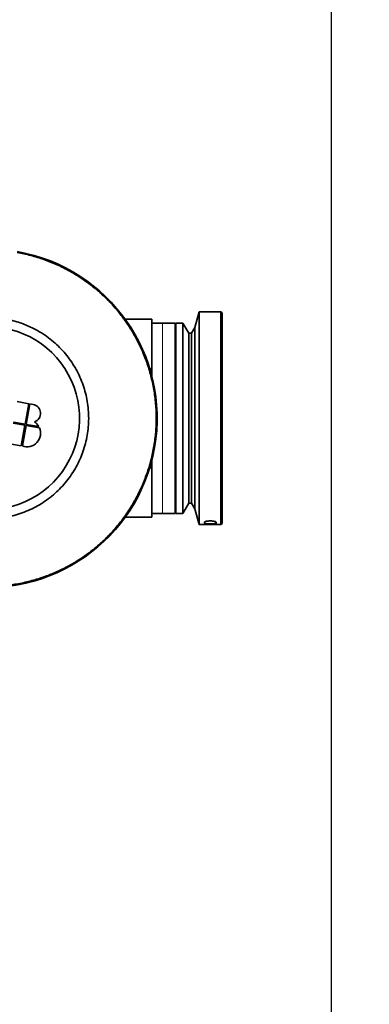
# Model space of a CAD drawing. Header units: millimetres. Extents: x 0 to 14900, y 0 to 10500.
# Tile 21 of 47: x 6223 to 6565, y 5618 to 6582. Entities that reach past the tile are written whole.
import ezdxf

# ---------------------------------------------------------------- set-up
doc = ezdxf.new("R2010")
doc.units = ezdxf.units.MM
doc.header["$LTSCALE"] = 25
doc.layers.add('THICK_LINE', color=7, linetype='Continuous')
doc.styles.add('SLDTEXTSTYLE0', font='TXT', dxfattribs={"width": 0.605})
doc.dimstyles.new('SLDDIMSTYLE0', dxfattribs={"dimtxt": 87.5, "dimasz": 87.5, "dimexe": 0, "dimexo": 0.0625, "dimgap": 21.875, "dimtad": 1, "dimdec": 0, "dimrnd": 1e-09, "dimzin": 12, "dimdsep": 46, "dimtxsty": 'SLDTEXTSTYLE0', "dimsah": 1, "dimcen": 0.09, "dimadec": 0, "dimazin": 3, "dimtfac": 1, "dimtofl": 0, "dimtmove": 0, "dimatfit": 3, "dimfxl": 1, "dimfrac": 2, "dimtolj": 1, "dimtzin": 12, "dimarcsym": 0})

# ---------------------------------------------------------------- blocks, each defined once
blk = doc.blocks.new('_D_4')
at = {"layer": 'THICK_LINE'}
for p, q in [((3803.18, 8699.55), (6565.43, 8699.55)), ((6527.93, 8699.55), (6527.93, 5446.76)), ((3804.07, 5446.76), (6565.43, 5446.76))]:
    blk.add_line(p, q, dxfattribs=at)
for points in [[(6527.93, 8699.55), (6515.43, 8612.05), (6540.43, 8612.05)], [(6527.93, 5446.76), (6540.43, 5534.26), (6515.43, 5534.26)]]:
    blk.add_solid(points, dxfattribs=at)
at = {"layer": 'THICK_LINE', "insert": (6415.14, 6939.48), "char_height": 87.5, "attachment_point": 1, "rotation": 90, "style": 'SLDTEXTSTYLE0'}
blk.add_mtext('3253', dxfattribs=at)

msp = doc.modelspace()

# ---------------------------------------------------------------- linework, layer by layer
at = {"color": 7, "linetype": 'Continuous', "lineweight": 35}
for p, q in [((6352.4260889, 6288.3267656), (6326.3480801, 6288.3267656)), ((6352.4260889, 6288.3267656), (6352.4260889, 6239.9424398)), ((6398.7802556, 6295.6184322), (6394.6576529, 6280.2326695)), ((6420.1344222, 6295.6184322), (6398.7802556, 6295.6184322)), ((6398.7802556, 6295.6184322), (6398.7802556, 6087.2850989)), ((6421.1760889, 6294.5767656), (6420.1344222, 6295.6184322)), ((6420.1344222, 6087.2850989), (6420.1344222, 6295.6184322)), ((6421.1760889, 6294.5767656), (6421.1760889, 6088.3267656)), ((6362.8427556, 6284.6809322), (6352.4260889, 6284.6809322)), ((6375.3427556, 6284.6809322), (6362.8427556, 6284.6809322)), ((6375.3427556, 6284.6809322), (6375.3427556, 6098.2225989)), ((6382.7385889, 6284.6809322), (6375.8635889, 6284.6809322)), ((6375.8635889, 6284.6809322), (6375.8635889, 6098.2225989)), ((6388.5596673, 6274.7850989), (6382.7385889, 6284.6809322)), ((6382.7385889, 6284.6809322), (6382.7385889, 6098.2225989)), ((6394.6576529, 6280.2326695), (6391.3844222, 6274.7850989)), ((6394.6576529, 6280.2326695), (6394.6576529, 6102.6708617)), ((6375.8635889, 6274.7850989), (6375.3427556, 6274.7850989)), ((6391.3844222, 6274.7850989), (6388.5596673, 6274.7850989)), ((6388.5596673, 6274.7850989), (6388.5596673, 6108.1184322)), ((6391.3844222, 6274.7850989), (6391.3844222, 6108.1184322)), ((6350.3770172, 6239.9424398), (6352.4260889, 6239.9424398)), ((6352.4260889, 6239.9424398), (6352.4260889, 6232.6601832)), ((6231.9142549, 6205.6875967), (6220.4786878, 6207.7039957)), ((6228.3670387, 6185.5703337), (6231.9142549, 6205.6875967)), ((6232.9411222, 6205.5065323), (6229.393906, 6185.3892693)), ((6236.1617513, 6204.9386485), (6232.9411222, 6205.5065323)), ((6228.1859743, 6184.5434665), (6216.7504072, 6186.5598655)), ((6216.9314716, 6187.5867328), (6228.3670387, 6185.5703337)), ((6224.6387581, 6164.4262035), (6228.1859743, 6184.5434665)), ((6229.2128416, 6184.3624021), (6225.6656253, 6164.2451391)), ((6242.3740541, 6182.0417252), (6229.2128416, 6184.3624021)), ((6229.393906, 6185.3892693), (6241.7954927, 6183.202535)), ((6213.203191, 6166.4426025), (6224.6387581, 6164.4262035)), ((6352.4260889, 6142.9610914), (6350.3770172, 6142.9610914)), ((6352.4260889, 6150.243348), (6352.4260889, 6142.9610914)), ((6352.4260889, 6142.9610914), (6352.4260889, 6094.5767656)), ((6375.3427556, 6108.1184322), (6375.8635889, 6108.1184322)), ((6382.7385889, 6098.2225989), (6388.5596673, 6108.1184322)), ((6388.5596673, 6108.1184322), (6391.3844222, 6108.1184322)), ((6391.3844222, 6108.1184322), (6394.6576529, 6102.6708617)), ((6326.3480801, 6094.5767656), (6352.4260889, 6094.5767656)), ((6352.4260889, 6098.2225989), (6362.8427556, 6098.2225989)), ((6362.8427556, 6098.2225989), (6375.3427556, 6098.2225989)), ((6375.8635889, 6098.2225989), (6382.7385889, 6098.2225989)), ((6394.6576529, 6102.6708617), (6398.7802556, 6087.2850989)), ((6398.7802556, 6087.2850989), (6420.1344222, 6087.2850989)), ((6403.9885888, 6088.7136821), (6403.9885888, 6089.5613905)), ((6420.1344222, 6087.2850989), (6421.1760889, 6088.3267656))]:
    msp.add_line(p, q, dxfattribs=at)
at = {"color": 8, "linetype": 'Continuous', "lineweight": 18}
for p, q in [((6362.8427556, 6098.2225989), (6362.8427556, 6284.6809322)), ((6403.9885888, 6088.7136821), (6405.7799523, 6090.480478)), ((6403.9885888, 6089.5613905), (6404.5020346, 6090.0636162)), ((6413.6621786, 6090.473949), (6415.4469223, 6088.7136821)), ((6414.9327484, 6090.0643283), (6415.4469224, 6089.5613905))]:
    msp.add_line(p, q, dxfattribs=at)
at = {"color": 7, "linetype": 'Continuous', "lineweight": 35, "flags": 128}
msp.add_lwpolyline([(6415.4469223, 6088.7136821), (6415.4469223, 6088.80898), (6415.4469223, 6088.9073314), (6415.4469223, 6089.0087332), (6415.4469223, 6089.1131825), (6415.4469223, 6089.2206761), (6415.4469223, 6089.3312108), (6415.4469223, 6089.4447834), (6415.4469224, 6089.5613905)], dxfattribs=at)
at = {"color": 7, "linetype": 'Continuous', "lineweight": 35}
for centre, radius, start, end in [((6192.0094222, 6191.4517656), 165.625, 260, 80), ((6192.0094222, 6191.4517656), 165.5158726, 260, 80), ((6192.0094222, 6191.4517656), 89.5833333, 247.3316238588, 92.6683761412), ((6234.6309341, 6196.2569526), 8.815625, 288.1922397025, 80), ((6230.2216334, 6176.7094003), 13.2708333, 249.9213418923, 23.6912440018), ((6230.2216334, 6176.7094003), 13.2708333, 29.2931764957, 57.3402419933)]:
    msp.add_arc(centre, radius, start, end, dxfattribs=at)
for points, knots in [([(6220.620674, 6353.7142374), (6225.0326369, 6352.8310964), (6233.8893578, 6351.0582496), (6246.9436091, 6346.9780753), (6259.7864474, 6341.8503534), (6272.1441209, 6335.6377084), (6283.880829, 6328.452707), (6294.9425923, 6320.3530187), (6305.4005283, 6311.2641802), (6314.2638597, 6302.1373013), (6321.7798339, 6293.1597486), (6328.0725855, 6284.5821226), (6334.0721082, 6275.1711709), (6339.5749665, 6265.0633961), (6344.7455166, 6253.6965316), (6349.232797, 6241.3614982), (6352.8648374, 6228.0225271), (6355.3854675, 6214.2933791), (6356.729653, 6200.3986508), (6356.890512, 6186.5062895), (6355.9021341, 6172.7156874), (6353.7361151, 6158.924889), (6350.4082264, 6145.3836986), (6345.9653093, 6132.2202939), (6340.4678566, 6119.5351512), (6333.8525309, 6107.2254198), (6326.2219019, 6095.5361993), (6317.6693991, 6084.588304), (6308.283591, 6074.437876), (6297.9782572, 6065.0231474), (6287.825307, 6057.2237328), (6278.0038944, 6050.7753956), (6268.7557208, 6045.518456), (6258.7136432, 6040.6496123), (6248.0370079, 6036.3546597), (6236.1633066, 6032.5406893), (6223.3927751, 6029.507842), (6209.7228749, 6027.446367), (6195.777924, 6026.5255334), (6183.332062, 6026.7860509), (6172.5048215, 6027.7333125), (6166.4336266, 6028.7039817), (6163.3981705, 6029.1892937)], [0, 0, 0, 0, 0.0260714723, 0.0523367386, 0.079155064, 0.1061662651, 0.1324155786, 0.1588453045, 0.1855543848, 0.2126462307, 0.2325057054, 0.2533896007, 0.2742734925, 0.2971610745, 0.3200486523, 0.3466063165, 0.3731639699, 0.4001008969, 0.4274304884, 0.4539904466, 0.4805504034, 0.5074897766, 0.5348219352, 0.561287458, 0.5879380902, 0.6148753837, 0.6422054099, 0.6687629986, 0.6953205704, 0.7222574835, 0.7495871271, 0.7694456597, 0.7903285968, 0.8112115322, 0.8340981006, 0.8569846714, 0.8834498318, 0.910100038, 0.9370368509, 0.9643667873, 0.9821842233, 1, 1, 1, 1]), ([(6189.7789422, 6291.94072), (6193.025768, 6291.3754743), (6198.9265482, 6290.3481969), (6207.2622668, 6288.9405934), (6214.7299836, 6287.4110463), (6221.5551049, 6285.5838817), (6227.9051312, 6283.3448889), (6233.7037656, 6280.858247), (6239.2526759, 6278.0551314), (6245.1317917, 6274.6081822), (6251.3322121, 6270.3359342), (6257.7271116, 6265.092666), (6263.721811, 6259.2673593), (6269.1853033, 6252.9791568), (6274.0760563, 6246.2852667), (6278.376714, 6239.2212576), (6282.1159593, 6231.7337111), (6285.2047094, 6223.9661549), (6287.603154, 6216.0127408), (6289.3247796, 6207.9290369), (6290.374442, 6199.640688), (6290.7117258, 6191.3018579), (6290.3451401, 6183.0039964), (6289.2969978, 6174.8049347), (6287.5452015, 6166.6451889), (6285.1110494, 6158.6789938), (6282.0297451, 6150.9798827), (6278.3242355, 6143.5797065), (6273.9573278, 6136.4326139), (6269.0050972, 6129.6922669), (6263.54285, 6123.4542041), (6257.6018759, 6117.7045093), (6251.1329519, 6112.4120894), (6244.2322891, 6107.6977035), (6237.0026429, 6103.610221), (6229.4991666, 6100.1502235), (6221.6488035, 6097.2997865), (6213.6058692, 6095.137571), (6205.4432024, 6093.6705973), (6197.2016112, 6092.8884223), (6188.8227392, 6092.7914536), (6179.0106361, 6093.5564301), (6167.9542489, 6095.5698694), (6159.681697, 6097.0451455), (6155.5437132, 6097.7830881)], [0, 0, 0, 0, 0.02833670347, 0.0514991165, 0.07268313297, 0.09385689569, 0.11219140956, 0.13052755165, 0.14806846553, 0.16560926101, 0.18908838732, 0.2127321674, 0.23663008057, 0.26087396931, 0.28426864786, 0.30782785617, 0.33189879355, 0.35614453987, 0.37961126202, 0.40324215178, 0.42712628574, 0.45135906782, 0.47490979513, 0.49846041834, 0.52234698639, 0.54658108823, 0.56999310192, 0.5935683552, 0.61765665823, 0.64192161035, 0.66539330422, 0.68886566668, 0.71292860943, 0.73716958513, 0.760632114, 0.78425655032, 0.80813274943, 0.83235662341, 0.85577639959, 0.87935878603, 0.9034567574, 0.92773682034, 0.96385349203, 1, 1, 1, 1]), ([(6415.4469224, 6089.5613905), (6415.4453452, 6089.5817911), (6415.4413303, 6089.6337209), (6415.3865015, 6089.7512294), (6415.2524714, 6089.882465), (6415.0440948, 6090.0119351), (6414.8527177, 6090.1073907), (6414.6282194, 6090.2002185), (6414.3690708, 6090.2907147), (6413.9809625, 6090.4063446), (6413.5320524, 6090.5127759), (6413.0333424, 6090.6064611), (6412.6332638, 6090.6700992), (6412.2121756, 6090.7259415), (6411.7717502, 6090.7735161), (6411.3122529, 6090.8123169), (6410.8396625, 6090.8414007), (6410.3594288, 6090.860326), (6409.8725142, 6090.868981), (6409.3787451, 6090.8670168), (6408.8871278, 6090.8541926), (6408.4034648, 6090.8308508), (6407.9286592, 6090.7972603), (6407.4609477, 6090.75311), (6407.0117426, 6090.69937), (6406.5861516, 6090.6371812), (6406.1845343, 6090.5671439), (6405.8037113, 6090.4886198), (6405.4552298, 6090.4039519), (6405.1423812, 6090.3147766), (6404.8645489, 6090.2217829), (6404.6184995, 6090.1237471), (6404.3460989, 6089.9915577), (6404.15057, 6089.8565962), (6404.036091, 6089.7228185), (6403.9942247, 6089.6350493), (6403.9901332, 6089.5815751), (6403.9885888, 6089.5613905)], [0, 0, 0, 0, 0.0165075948, 0.0420200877, 0.0935497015, 0.1196181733, 0.1451469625, 0.1708501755, 0.1967520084, 0.2230607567, 0.2752008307, 0.3016480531, 0.3284594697, 0.3550430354, 0.381805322, 0.4091262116, 0.4366381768, 0.4637700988, 0.4910874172, 0.5189883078, 0.5470905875, 0.5744498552, 0.6020000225, 0.6301557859, 0.6585225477, 0.6857101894, 0.7130914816, 0.7410911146, 0.7693078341, 0.7959612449, 0.822806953, 0.8502677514, 0.8779447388, 0.9301903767, 0.9567254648, 0.9836654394, 1, 1, 1, 1]), ([(6403.9885888, 6088.7136821), (6404.0120008, 6088.6526998), (6404.0731995, 6088.4932924), (6404.6948378, 6088.2741794), (6405.9123921, 6088.0882017), (6407.5680284, 6087.9729669), (6409.4901151, 6087.9286168), (6411.4658002, 6087.9566506), (6413.2521874, 6088.0604479), (6414.6066066, 6088.2428859), (6415.3396587, 6088.4711211), (6415.4158957, 6088.64352), (6415.4469223, 6088.7136821)], [0, 0, 0, 0, 0.06382409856, 0.16683583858, 0.27099232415, 0.37763838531, 0.48693560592, 0.59797263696, 0.70924648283, 0.81912859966, 0.92638988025, 1, 1, 1, 1])]:
    msp.add_open_spline(points, degree=3, knots=knots, dxfattribs=at)

# ---------------------------------------------------------------- dimensions: what is measured, and where the dimension line sits
at = {"layer": 'THICK_LINE'}
dim = msp.add_linear_dim(base=(6527.9300627, 5446.7605911), p1=(3753.1750509, 8699.5522578), p2=(3754.0676448, 5446.7605911), angle=90, dimstyle='SLDDIMSTYLE0', dxfattribs=at)
dim.commit()
dim.dimension.update_dxf_attribs({"geometry": '_D_4', "text_midpoint": (6527.9300627, 7073.1564244), "dimtype": 160})

doc.saveas('drawing.dxf')
